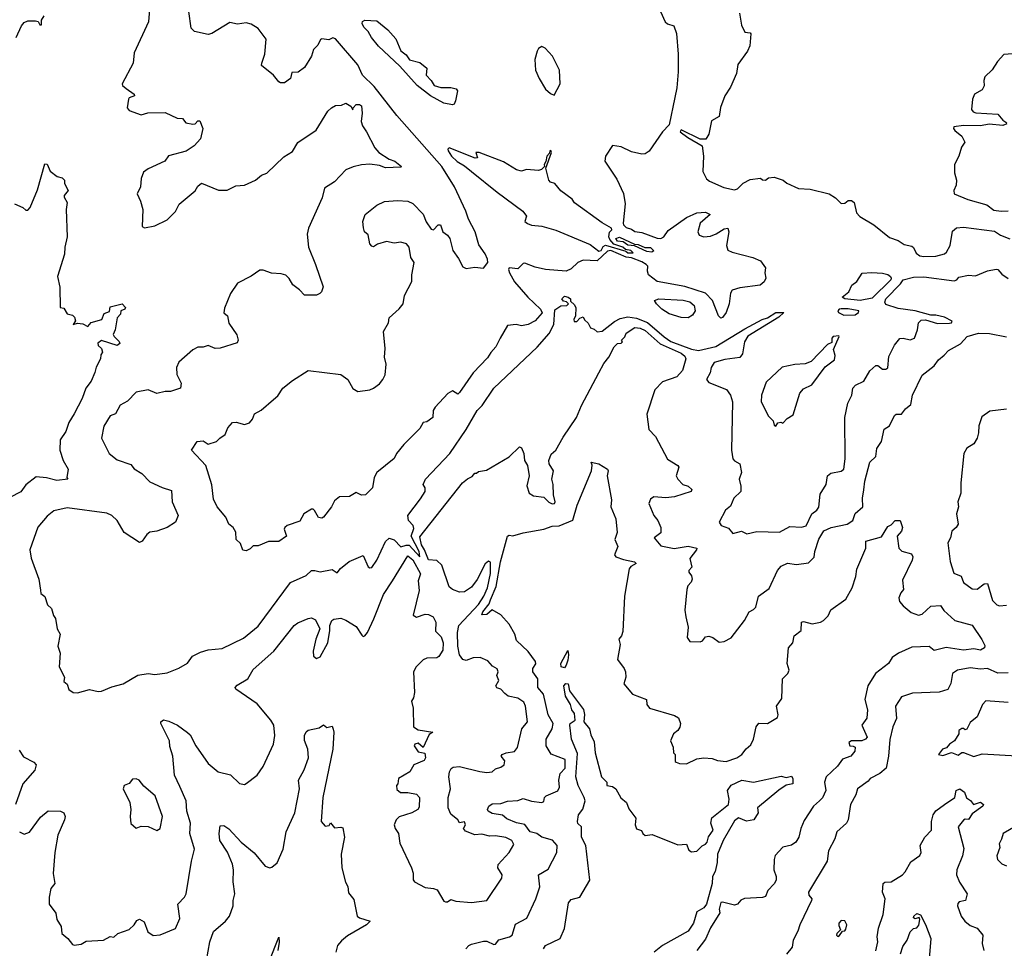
# Model space of a CAD drawing. Extents: x 1995161 to 2088924, y 769148 to 906007.
# Tile 91 of 256: x 2010899 to 2016623, y 820898 to 826298. Entities that reach past the tile are written whole.
import ezdxf

# ---------------------------------------------------------------- set-up
doc = ezdxf.new("R2010")
doc.units = 0

msp = doc.modelspace()

# ---------------------------------------------------------------- linework, layer by layer
at = {"layer": '0CON20XD'}
for points in [[(2011656.5, 826405), (2011646.9, 826285), (2011563.8, 826105), (2011559.2, 826045), (2011494.4, 825925), (2011495.8, 825915), (2011517.3, 825897.3), (2011563.3, 825865), (2011566.7, 825855), (2011535, 825842.5), (2011531.2, 825835), (2011523.3, 825785), (2011535, 825768.8), (2011605, 825744.3), (2011644.3, 825755.7), (2011745, 825757.3), (2011815, 825726), (2011845, 825722.5), (2011865, 825698), (2011905, 825690.5), (2011918.3, 825691.7), (2011935, 825710), (2011945, 825710), (2011963.8, 825665), (2011948.8, 825605), (2011913.3, 825565), (2011866.9, 825533.1), (2011764.4, 825505.6), (2011743.3, 825475), (2011645, 825431.4), (2011618.3, 825411.7), (2011604.2, 825375), (2011600.8, 825325), (2011581.9, 825285), (2011601.7, 825241.7), (2011613.8, 825195), (2011610, 825095), (2011625, 825087.5), (2011685, 825100), (2011755, 825134.2), (2011805, 825182.5), (2011826.2, 825225), (2011917.9, 825302.1), (2011935, 825328.8), (2011955, 825346.2), (2012055, 825305.8), (2012105, 825305.8), (2012155, 825331.9), (2012205, 825335.7), (2012270, 825365), (2012305, 825394.4), (2012334.7, 825405.3), (2012435, 825500), (2012485, 825531.2), (2012515, 825583.3), (2012622.9, 825655), (2012690, 825765), (2012711.2, 825785), (2012735, 825798.6), (2012768.6, 825801.4), (2012795, 825813.3), (2012823.3, 825795), (2012835, 825773.3), (2012836.7, 825785), (2012855, 825804.2), (2012875, 825804.4), (2012886, 825796), (2012890, 825755), (2012884.3, 825705.7), (2012890.7, 825680.7), (2012915.7, 825645), (2012962.9, 825552.9), (2012985.6, 825525.6), (2013047.3, 825487.3), (2013078.8, 825475), (2013117.5, 825445), (2013115, 825440), (2013025, 825435.8), (2012990.3, 825450.3), (2012935, 825458.1), (2012885, 825454.4), (2012838, 825442), (2012795, 825424.4), (2012728, 825355), (2012671.3, 825318.7), (2012657.2, 825262.8), (2012578.5, 825085), (2012569.1, 825050.9), (2012576.7, 824975), (2012618.6, 824875), (2012662.5, 824745), (2012653.3, 824715), (2012643.3, 824705), (2012625, 824696), (2012555, 824696), (2012525, 824727.5), (2012485.8, 824755.8), (2012465, 824792), (2012445, 824812), (2012419.5, 824819.5), (2012363.2, 824823.2), (2012315, 824841.4), (2012295, 824841.4), (2012243.7, 824806.3), (2012165.3, 824764.7), (2012124.1, 824705.9), (2012089.2, 824620.8), (2012085, 824592.5), (2012105.8, 824575.8), (2012113.8, 824533.8), (2012160.8, 824465), (2012168, 824435), (2012162, 824418), (2012065, 824387.1), (2012035, 824386.2), (2011995, 824403.3), (2011965.7, 824394.3), (2011935, 824394.2), (2011905, 824378), (2011823.8, 824306.2), (2011810, 824275), (2011811.5, 824235), (2011836.9, 824185), (2011833.8, 824155), (2011775, 824135.7), (2011745, 824135.6), (2011695.7, 824124.3), (2011645, 824145.7), (2011575, 824132.5), (2011525, 824079.2), (2011483.2, 824056.8), (2011455, 824006.2), (2011424.4, 823995), (2011386.9, 823935), (2011374.5, 823864.5), (2011418.1, 823775), (2011465, 823738.9), (2011545, 823712), (2011565, 823685.7), (2011609.3, 823659.3), (2011655, 823610), (2011727.1, 823577.1), (2011780.9, 823560.9), (2011784.4, 823494.4), (2011819.2, 823415), (2011803.8, 823375), (2011755, 823345.6), (2011695, 823324.4), (2011655, 823318.6), (2011638, 823305), (2011611.2, 823265), (2011595, 823258), (2011506, 823315), (2011465.8, 823385), (2011434, 823414), (2011405, 823428.5), (2011175, 823459.5), (2011097.6, 823442.4), (2011058.3, 823411.7), (2011004, 823346), (2010958.1, 823215), (2010965, 823167.5), (2011010, 823045), (2011018.8, 822981.2), (2011021.4, 822961.4), (2011045, 822943.3), (2011061.2, 822895), (2011084.2, 822874.2), (2011095, 822832.5), (2011106, 822815), (2011117.1, 822755), (2011134.3, 822725), (2011120, 822655), (2011134.3, 822615), (2011127.5, 822535), (2011158.8, 822475), (2011155, 822450), (2011174.1, 822434.1), (2011185, 822402.5), (2011210, 822385), (2011235, 822384.4), (2011305, 822403.8), (2011355, 822392), (2011373.9, 822393.9), (2011435, 822419.2), (2011500, 822435), (2011585, 822485.6), (2011644.6, 822495.4), (2011685, 822490.6), (2011755, 822500.6), (2011823.6, 822526.4), (2011875, 822556), (2011903.6, 822596.4), (2011949.3, 822620.7), (2011995, 822634.4), (2012075, 822641.1), (2012198.9, 822701.1), (2012285, 822772), (2012472.9, 823025), (2012563.8, 823065), (2012595, 823094.3), (2012615, 823095.7), (2012645, 823087.1), (2012715, 823100.6), (2012745, 823080.8), (2012763.6, 823106.4), (2012813.4, 823146.6), (2012895, 823182.5), (2012925, 823116.2), (2012935, 823110), (2012945, 823112), (2012975, 823154.4), (2013025, 823264.3), (2013046.2, 823283.8), (2013075, 823274), (2013115, 823232.1), (2013145, 823243.1), (2013162.3, 823242.3), (2013225, 823174.2), (2013221.9, 823205), (2013174.4, 823294.4), (2013189.8, 823339.8), (2013186.6, 823356.6), (2013159.6, 823385), (2013155.7, 823414.3), (2013229.1, 823510.9), (2013255.4, 823555), (2013255.8, 823575), (2013243.5, 823595), (2013258.4, 823625), (2013400.2, 823775), (2013494.8, 823915), (2013557.4, 824025), (2013586.4, 824053.6), (2013655.5, 824155), (2013907.1, 824392.9), (2013977, 824473), (2014003.1, 824525), (2014009.5, 824610.5), (2014045, 824633.8), (2014080, 824635), (2014090, 824645), (2014077.5, 824657.5), (2014060.7, 824660.7), (2014050, 824675), (2014065, 824690), (2014087.5, 824685), (2014100, 824675), (2014101.7, 824661.7), (2014125, 824640), (2014131.7, 824621.7), (2014130, 824575), (2014119.4, 824555), (2014123, 824543), (2014138, 824542), (2014155, 824561.2), (2014175, 824570), (2014181.7, 824551.7), (2014203, 824533), (2014216.7, 824506.7), (2014238.3, 824498.3), (2014255, 824482.5), (2014285, 824487.1), (2014356.9, 824543.1), (2014389.7, 824560.3), (2014435, 824569.3), (2014485, 824563.1), (2014547.9, 824537.9), (2014645, 824452.8), (2014685, 824425.9), (2014805, 824381), (2014845, 824373.8), (2014945, 824397), (2015115, 824500), (2015215, 824553.8), (2015246.3, 824563.7), (2015295, 824594.2), (2015341.2, 824595), (2015312.7, 824567.2), (2015131.9, 824458.1), (2015112.4, 824425), (2015100.3, 824355), (2015085, 824333.5), (2014997.3, 824322.7), (2014935.8, 824304.2), (2014918, 824275), (2014911.9, 824245), (2014891.2, 824205), (2014905, 824188.2), (2015006.9, 824146.9), (2015030.2, 824115), (2015041.8, 824075), (2015037.2, 823795), (2015045.5, 823745), (2015055, 823732.2), (2015085.5, 823715.5), (2015095.8, 823665), (2015081.9, 823625), (2015091.2, 823585), (2015090.9, 823555), (2015050.8, 823515), (2015030.4, 823469.6), (2015002, 823445), (2014964.4, 823375), (2014977.2, 823357.2), (2015020.3, 823340.3), (2015045, 823310), (2015095, 823323.3), (2015125, 823307.5), (2015185, 823322), (2015315, 823317.5), (2015375, 823350.6), (2015442.9, 823347.1), (2015470.8, 823355), (2015504, 823425), (2015533.8, 823445), (2015545, 823463.8), (2015551.8, 823538.2), (2015588.1, 823595), (2015595.6, 823645), (2015615, 823661.8), (2015675, 823672.8), (2015689.3, 823685), (2015696.7, 823745), (2015695.2, 823985), (2015712.8, 824067.2), (2015736.5, 824115), (2015742.2, 824155), (2015758.2, 824171.8), (2015805.6, 824195), (2015840.8, 824255), (2015875, 824286), (2015887, 824287), (2015915, 824265.7), (2015935, 824265.7), (2015945, 824274.3), (2015951.4, 824338.6), (2015984, 824406)], [(2010878.6, 826195), (2010908.7, 826261.3), (2010925, 826281.2), (2010945, 826290.8), (2010990.7, 826290.7), (2011006.4, 826286.4), (2011015, 826267.5), (2011025, 826267.5), (2011025.7, 826295), (2011040, 826320)], [(2014623.8, 826346.2), (2014651.2, 826285), (2014664.3, 826274.3), (2014701.7, 826261.7), (2014717.5, 826217.5), (2014727.1, 826097.1), (2014726.2, 825995), (2014718.7, 825901.3), (2014706.9, 825845), (2014673.8, 825686.2), (2014634.9, 825645), (2014557.2, 825532.8), (2014535, 825517.5), (2014515, 825515.3), (2014455, 825529.4), (2014395, 825558.3), (2014344.6, 825565.4), (2014304.2, 825505), (2014300.6, 825475), (2014370.5, 825370.5), (2014408, 825288), (2014417.8, 825227.8), (2014407.3, 825115), (2014408.9, 825105), (2014425, 825088.9), (2014455, 825080), (2014475, 825066.7), (2014515, 825060.9), (2014605, 825026.5), (2014625, 825025.8), (2014644.3, 825035), (2014668.4, 825071.6), (2014775, 825147.6), (2014835, 825173.8), (2014885, 825177.7), (2014913.3, 825165), (2014854.4, 825115), (2014840.6, 825065), (2014848, 825045), (2014875, 825035.5), (2014915, 825038.7), (2014948.1, 825051.9), (2014995, 825082), (2015015, 825086.2), (2015020.5, 825065), (2015008.2, 824985), (2015015, 824957.5), (2015040.8, 824945), (2015161.2, 824915), (2015206.2, 824895), (2015233.8, 824855), (2015230, 824825), (2015236.2, 824795), (2015227.3, 824772.7), (2015203.3, 824755), (2015085, 824738.6), (2015041.5, 824725), (2015031.9, 824708.1), (2015023.2, 824645), (2015005.8, 824595), (2014985, 824566.9), (2014975, 824562.9), (2014960.8, 824575), (2014925.5, 824665.5), (2014885, 824708.1), (2014765, 824745.9), (2014603.8, 824776.2), (2014554.6, 824814.6), (2014548.3, 824835), (2014551.1, 824865), (2014540.3, 824875), (2014515, 824890), (2014455, 824912.8), (2014425, 824917.7), (2014335, 824955.1), (2014315, 824952.3), (2014255, 824895.9), (2014175, 824900.3), (2014143.3, 824886.7), (2014105, 824849.5), (2014075, 824835.6), (2013955, 824844.5), (2013895, 824858.4), (2013835, 824881.8), (2013825, 824880.8), (2013795, 824848.1), (2013744.5, 824855.5), (2013740.6, 824845), (2013745.4, 824825), (2013775, 824774.1), (2013853.6, 824683.6), (2013926.5, 824615), (2013935.9, 824594.1), (2013895, 824547.1), (2013855, 824524.6), (2013815, 824518.5), (2013785, 824524.5), (2013735, 824520), (2013692.5, 824445), (2013666.7, 824395), (2013637, 824363), (2013618.3, 824331.7), (2013535.8, 824245), (2013455, 824130), (2013445, 824120), (2013415, 824140), (2013387.5, 824125), (2013313.3, 824045), (2013302.5, 824025), (2013300, 823985), (2013265, 823960), (2013244.1, 823955.9), (2013225, 823920), (2013132.1, 823827.9), (2013089.2, 823775), (2013075, 823746), (2012974.2, 823665), (2012958.6, 823635), (2012950, 823575), (2012908.8, 823535), (2012885, 823532.9), (2012855, 823547.5), (2012815, 823525.9), (2012757.2, 823522.8), (2012729.5, 823500.5), (2012711.4, 823465), (2012665, 823404.3), (2012655, 823399.2), (2012635, 823403.3), (2012613, 823443), (2012605, 823451.2), (2012595, 823450.8), (2012551.2, 823425), (2012528, 823382), (2012454.4, 823355.6), (2012440, 823345), (2012436.2, 823335), (2012450, 823295), (2012405, 823264.3), (2012345.7, 823264.3), (2012285, 823237.5), (2012255, 823237.5), (2012238.8, 823221.2), (2012215, 823210), (2012195, 823212.5), (2012182.5, 823252.5), (2012156.7, 823275), (2012155, 823317.5), (2012138.8, 823345), (2012115, 823363.8), (2012097.1, 823405), (2012047.1, 823465), (2012025, 823510), (2012015, 823592.5), (2011980, 823705), (2011897.5, 823795), (2011930, 823845), (2011965, 823848), (2011995, 823830), (2012043.3, 823845), (2012061.2, 823865), (2012093.7, 823886.3), (2012108.1, 823925), (2012135, 823954.5), (2012156.9, 823956.9), (2012205, 823944), (2012235, 823954), (2012252, 823975), (2012264.3, 824005.7), (2012302.4, 824027.6), (2012375, 824090), (2012399.3, 824110.7), (2012428.8, 824155), (2012485, 824200), (2012575, 824257.5), (2012765, 824234.3), (2012805.6, 824205), (2012835, 824153.8), (2012865, 824136), (2012935, 824145.8), (2012955, 824154.3), (2012989.5, 824180.5), (2013010, 824205), (2013023, 824233), (2013028.6, 824295), (2013019.2, 824335), (2013024, 824385), (2013014.4, 824485), (2013043.3, 824535), (2013046.7, 824565), (2013105, 824615.8), (2013127.5, 824645), (2013135.6, 824694.4), (2013178.6, 824775), (2013178, 824815), (2013192.5, 824885), (2013173.3, 824915), (2013163.3, 824975), (2013147.5, 824995), (2013115, 825004), (2013075, 824999.2), (2013031.2, 825008.8), (2012978.3, 824991.7), (2012955, 824977.5), (2012945, 824980), (2012934.2, 824994.2), (2012925, 825047.5), (2012902.5, 825065), (2012897, 825087), (2012893.8, 825125), (2012907.5, 825165), (2012975, 825219.2), (2013020.2, 825239.8), (2013095, 825246.9), (2013155, 825243.1), (2013185, 825229.2), (2013245, 825167.5), (2013262.4, 825122.4), (2013289.8, 825079.8), (2013305, 825076.4), (2013332.2, 825105), (2013345, 825104.4), (2013357.8, 825065), (2013385.6, 825045), (2013398.9, 825025), (2013417.5, 824955), (2013450, 824910), (2013475, 824861.2), (2013495, 824850), (2013545, 824858.8), (2013595, 824852.5), (2013620, 824885), (2013617.8, 824905), (2013605, 824935.6), (2013567.9, 824987.9), (2013545.7, 825064.3), (2013507.3, 825137.3), (2013493.2, 825185), (2013425.9, 825325.9), (2013352.8, 825445), (2013090.9, 825740.9), (2012958.6, 825908.6), (2012892.2, 825975), (2012864.4, 826034.4), (2012735, 826186.5), (2012718.3, 826191.7), (2012695, 826180.8), (2012655, 826186.9), (2012647, 826183), (2012630.9, 826149.1), (2012606.7, 826125), (2012594.2, 826085), (2012555, 826018.8), (2012517.7, 825992.3), (2012480, 825990), (2012472.9, 825955), (2012438.8, 825931.2), (2012415, 825930), (2012405, 825936), (2012374.4, 825974.4), (2012305, 826031.2), (2012305.7, 826044.3), (2012323, 826097), (2012332, 826185), (2012285.7, 826245.7), (2012245, 826272), (2012215, 826278.8), (2012165, 826272.5), (2012119.4, 826280.6), (2012015, 826217.5), (2011995, 826211.2), (2011915, 826230), (2011895, 826247.5), (2011881.4, 826345)], [(2013415, 825802.5), (2013365, 825813.2), (2013325, 825833.2), (2013286.5, 825855), (2013210.2, 825915), (2013108.3, 826028.3), (2012984.4, 826144.4), (2012943.4, 826193.4), (2012925, 826229.4), (2012900, 826255), (2012890, 826275), (2012892, 826288), (2012905.7, 826294.3), (2012975, 826291.8), (2013039.7, 826239.7), (2013085.7, 826185.7), (2013115, 826116.7), (2013145, 826093.3), (2013164.1, 826064.1), (2013225, 826048.1), (2013265, 826016.2), (2013261.4, 825975), (2013290, 825945), (2013307.5, 825915), (2013346.2, 825903.8), (2013405, 825903.8), (2013436.2, 825895), (2013443.8, 825885), (2013432.9, 825825), (2013424.3, 825805.7), (2013415, 825802.5)], [(2015084, 826335), (2015094.1, 826265), (2015115, 826225.6), (2015145, 826220.8), (2015149.4, 826215), (2015144.2, 826145), (2015129.3, 826115), (2015072.9, 826037.1), (2015065.6, 825984.4), (2015030.3, 825905), (2014997.6, 825855), (2014973.8, 825786.2), (2014965.6, 825735), (2014920.9, 825709.1), (2014905, 825631.9), (2014886.9, 825603.1), (2014853.7, 825603.7), (2014745, 825656.5), (2014737.5, 825645), (2014782.4, 825612.4), (2014866, 825565), (2014873.3, 825505), (2014869.5, 825415), (2014892.4, 825372.4), (2014908.3, 825358.3), (2014992.7, 825322.7), (2015055, 825308.5), (2015072.5, 825315), (2015105, 825347.5), (2015145, 825368.8), (2015205, 825376.2), (2015216.4, 825366.4), (2015235, 825364.2), (2015252.5, 825377.5), (2015285, 825381.1), (2015338, 825365), (2015358, 825348), (2015426, 825316), (2015495, 825313.1), (2015605, 825285.5), (2015641.7, 825261.7), (2015675, 825229.2), (2015695, 825230.8), (2015715, 825247.1), (2015735, 825246), (2015749.2, 825235), (2015764.4, 825174.4), (2015782.5, 825152.5), (2015863.8, 825105), (2015955, 825031.2), (2016005, 825014), (2016040.5, 824990.5), (2016085, 824981.2), (2016095, 824973.3), (2016110.9, 824940.9), (2016130.8, 824925), (2016155, 824920.7), (2016225, 824922.9), (2016275, 824935.9), (2016286.6, 824945), (2016307.2, 824985), (2016321.8, 825068.2), (2016345, 825088), (2016385, 825090.4), (2016565, 825067.7), (2016601.1, 825045), (2016655, 825022.7)], [(2014005, 825858.8), (2014040, 825925), (2014036, 826005), (2013995.8, 826085.8), (2013953, 826133), (2013935, 826142.5), (2013915, 826130), (2013906.2, 826115), (2013894.3, 826065.7), (2013898.1, 826005), (2013918.2, 825955), (2013955, 825894.6), (2013985, 825867.8), (2014005, 825858.8)], [(2016723, 826103), (2016620, 826095), (2016582.5, 826055), (2016553, 826007), (2016510, 825965), (2016503.8, 825945), (2016506.4, 825913.6), (2016495, 825890), (2016450, 825865), (2016438, 825835), (2016431.2, 825775), (2016441.2, 825761.2), (2016457, 825757), (2016585, 825748.8), (2016613.6, 825713.6), (2016638.3, 825698.3)], [(2016638.3, 825691.7), (2016615, 825683.3), (2016535, 825690), (2016485, 825680), (2016385, 825682.5), (2016330, 825675), (2016327.5, 825665), (2016335, 825652.5), (2016375, 825620), (2016392.5, 825585), (2016373, 825557), (2016357.5, 825505), (2016333.6, 825456.4), (2016333.6, 825406.4), (2016344, 825365), (2016342.5, 825335), (2016329.2, 825305), (2016331.2, 825285), (2016411.7, 825251.7), (2016521.5, 825221.5), (2016561.1, 825191.1), (2016605, 825184.4), (2016645, 825186.2)], [(2014435, 824941.2), (2014465, 824942.7), (2014452.2, 824955), (2014421.1, 824961.1), (2014405, 824975.1), (2014352, 824992), (2014328.9, 825018.9), (2014323.2, 825035), (2014328.4, 825061.6), (2014341.2, 825075), (2014340, 825085), (2014285.7, 825115.7), (2014125, 825233.3), (2014110, 825255), (2014045, 825303.3), (2014010, 825345), (2013985, 825353.3), (2013974.2, 825364.2), (2013957.5, 825435), (2013990, 825525), (2013987, 825537), (2013980, 825535), (2013978.3, 825521.7), (2013962.5, 825505), (2013957.5, 825472.5), (2013947.5, 825455), (2013950, 825445), (2013933, 825427), (2013915, 825420), (2013845, 825426.7), (2013815, 825417.5), (2013787.5, 825425), (2013711.7, 825471.7), (2013570, 825525), (2013550, 825525), (2013560, 825495), (2013547, 825493), (2013395, 825552.5), (2013387.5, 825545), (2013388.8, 825535), (2013408, 825505), (2013442.5, 825472.5), (2013485, 825447.8), (2013524.4, 825414.4), (2013674.3, 825294.3), (2013824.6, 825185), (2013844.5, 825155), (2013836.2, 825125), (2013851.7, 825111.7), (2013873.3, 825103.3), (2013935, 825097.8), (2014015, 825074.7), (2014215, 824990.8), (2014265, 824950.9), (2014278.4, 824955), (2014291.4, 824978.6), (2014305, 824986.7), (2014422.5, 824952.5), (2014435, 824941.2)], [(2010867.6, 825227.6), (2010916.7, 825205), (2010935, 825190), (2010945, 825190), (2010960, 825205), (2011002.2, 825307.8), (2011045, 825460), (2011058.3, 825458.3), (2011075, 825416.7), (2011116.2, 825386.2), (2011145, 825377.5), (2011160, 825365), (2011160, 825345), (2011180, 825305), (2011157.5, 825275), (2011156.7, 825265), (2011173.9, 825233.9), (2011169.2, 825195), (2011174.2, 825035), (2011160.8, 824975), (2011159.2, 824935), (2011119.2, 824805), (2011132.3, 824742.3), (2011133.3, 824623.3), (2011155, 824620), (2011175, 824587.5), (2011205, 824580), (2011217.3, 824567.3), (2011223, 824547), (2011210, 824525), (2011235, 824532.5), (2011265, 824530), (2011295, 824513.8), (2011315, 824536), (2011375.4, 824554.6), (2011390.2, 824589.8), (2011420, 824600), (2011425, 824627.5), (2011495, 824645.8), (2011513.3, 824625), (2011510, 824615), (2011487.5, 824605), (2011483.8, 824585), (2011466.1, 824563.9), (2011454.4, 824495), (2011442.4, 824467.6), (2011446.9, 824455), (2011477, 824427), (2011480, 824415), (2011465, 824402.9), (2011375, 824432.5), (2011352.7, 824417.3), (2011353.9, 824403.9), (2011373.3, 824385), (2011380, 824365), (2011370.7, 824349.3), (2011368.1, 824325), (2011342.5, 824277.5), (2011335.7, 824245.7), (2011313.2, 824195), (2011284, 824155), (2011261.6, 824095), (2011216.2, 824005), (2011184.5, 823955), (2011166.4, 823903.6), (2011134.6, 823855), (2011131.4, 823795), (2011151.2, 823735), (2011180, 823685), (2011172.5, 823635), (2011177.5, 823625), (2011115, 823618.6), (2011055, 823633.1), (2010995, 823638.6), (2010935, 823593.8), (2010905, 823552), (2010840.7, 823519.3)], [(2014573.5, 824946.5), (2014545, 824949.7), (2014472, 824982), (2014435, 824986.8), (2014406.1, 825006.1), (2014375, 825009.7), (2014364.8, 825025), (2014385, 825033.1), (2014472.1, 824992.1), (2014495, 824991.4), (2014533, 824973), (2014565, 824972.4), (2014585, 824953.9), (2014573.5, 824946.5)], [(2015785, 824664.1), (2015695, 824673.6), (2015680, 824685), (2015718.8, 824715), (2015735.9, 824754.1), (2015766.2, 824775), (2015795.8, 824824.2), (2015851.9, 824828.1), (2015915, 824823), (2015945, 824817), (2015960.5, 824805), (2015965.8, 824795), (2015962.4, 824785), (2015855, 824678), (2015785, 824664.1)], [(2015984, 824406), (2016015.9, 824444.1), (2016035, 824446.2), (2016075, 824436.9), (2016100, 824445), (2016119.1, 824495), (2016123.1, 824535), (2016138.7, 824551.3), (2016165, 824553), (2016235, 824532), (2016305, 824532.2), (2016316, 824535), (2016319.2, 824545), (2016275, 824568.7), (2016225, 824579.5), (2016195, 824578.9), (2016105, 824604.4), (2016005, 824618.2), (2015935, 824642), (2015928.5, 824655), (2015934.6, 824675), (2016018.8, 824761.2), (2016035, 824784.9), (2016095, 824800.9), (2016155, 824801.6), (2016331.3, 824778.7), (2016346.9, 824785), (2016358.9, 824801.1), (2016415, 824812.1), (2016455, 824808.5), (2016525, 824838.2), (2016575, 824846.2), (2016585, 824845.4), (2016608.4, 824818.4), (2016645, 824792.7)], [(2014785, 824563.4), (2014745, 824565.3), (2014675, 824588.2), (2014631.5, 824615), (2014600, 824645), (2014588.8, 824665), (2014615, 824674.2), (2014755, 824667.4), (2014795, 824657.8), (2014820.6, 824635), (2014825.3, 824605), (2014810.3, 824579.7), (2014785, 824563.4)], [(2015690.2, 824580.2), (2015755, 824580.8), (2015776, 824595), (2015776.2, 824605), (2015767.4, 824607.4), (2015715, 824616.7), (2015673.4, 824616.6), (2015662, 824615), (2015655.8, 824605), (2015658, 824595), (2015690.2, 824580.2)], [(2014059.1, 823870.9), (2014135.4, 823985), (2014165, 824054.3), (2014265, 824244.3), (2014295, 824298.1), (2014324.3, 824335.7), (2014355, 824396), (2014375, 824414), (2014395, 824417.5), (2014402.5, 824425), (2014397.5, 824435), (2014416.9, 824453.1), (2014424.5, 824475.5), (2014475, 824508.4), (2014505, 824504.8), (2014535, 824490.5), (2014622.8, 824412.8), (2014745, 824358.5), (2014765, 824341.5), (2014771.8, 824325), (2014752.4, 824257.6), (2014718.2, 824221.8), (2014635, 824191.2), (2014591.7, 824145), (2014544.6, 824004.6), (2014556.7, 823915), (2014594.1, 823874.1), (2014665, 823742), (2014724, 823705), (2014730, 823695), (2014714.2, 823645.8), (2014724.2, 823625), (2014754.6, 823594.6), (2014785.4, 823585.4), (2014806.2, 823565), (2014802.5, 823555), (2014705, 823523.2), (2014655, 823517.8), (2014585, 823524), (2014565, 823508.8), (2014555.7, 823485), (2014584.4, 823414.4), (2014609.4, 823385), (2014626.7, 823345), (2014625.3, 823314.7), (2014587.1, 823285), (2014625, 823238.8), (2014702.6, 823222.6), (2014785, 823236.9), (2014834.4, 823225), (2014833.5, 823215), (2014795.5, 823165), (2014806.9, 823115), (2014789.4, 823095), (2014787.8, 823085), (2014803.5, 823063.5), (2014807.2, 823045), (2014802.9, 823027.1), (2014783.6, 823005), (2014776.4, 822983.6), (2014765.4, 822865), (2014771.8, 822825), (2014784.5, 822764.5), (2014778.2, 822705), (2014795, 822682.3), (2014855, 822679.4), (2014868, 822685), (2014885, 822708.8), (2014905, 822713.8), (2014927.5, 822705), (2014965, 822677.5), (2014995, 822682.5), (2015035.8, 822704.2), (2015112, 822805), (2015140, 822855), (2015165, 822867.5), (2015178.1, 822881.9), (2015193.3, 822945), (2015255, 822989.4), (2015304.4, 823095), (2015325, 823120), (2015363.3, 823136.7), (2015415, 823129.4), (2015485, 823139.2), (2015518, 823172), (2015521.3, 823205), (2015545, 823276.9), (2015573, 823325), (2015615.5, 823345), (2015708.5, 823365), (2015742.5, 823385), (2015755, 823425.8), (2015800, 823465), (2015798.7, 823515), (2015806.1, 823563.9), (2015812.2, 823615), (2015840.8, 823725), (2015875, 823757.5), (2015881.1, 823805), (2015909.4, 823845), (2015925, 823916.2), (2015955, 823935.7), (2015985, 823996.7), (2015995, 824003.3), (2016025, 824003.8), (2016049.2, 824035), (2016080, 824060), (2016089.4, 824115), (2016145, 824230), (2016215.9, 824284.1), (2016240.5, 824319.5), (2016273.9, 824346.1), (2016297.5, 824375), (2016367.5, 824412.5), (2016407.5, 824455), (2016473.3, 824475), (2016537.2, 824472.8), (2016635, 824453.2)], [(2015295, 823933.3), (2015307, 823953), (2015323, 823957), (2015335, 823951.2), (2015360.5, 823979.5), (2015395, 824000.8), (2015434.3, 824125.7), (2015455, 824150.5), (2015504.4, 824175), (2015581.7, 824278.3), (2015635, 824320), (2015640, 824345), (2015630.7, 824379.3), (2015662.5, 824455), (2015660, 824460), (2015628.8, 824455), (2015620.8, 824445), (2015619.3, 824420.7), (2015595, 824408.8), (2015499.8, 824310.2), (2015465, 824295.8), (2015405, 824293.5), (2015332.2, 824277.8), (2015239.2, 824190.8), (2015212, 824115), (2015208.8, 824075), (2015252.6, 823992.6), (2015278.8, 823965), (2015285, 823940), (2015295, 823933.3)], [(2016635, 824033.8), (2016538.3, 824021.7), (2016491.9, 823988.1), (2016474.5, 823935.5), (2016473.7, 823895), (2016465.7, 823864.3), (2016445, 823831.5), (2016405, 823805.4), (2016387.3, 823775), (2016370.5, 823605), (2016370, 823545), (2016353.5, 823495), (2016357.1, 823465), (2016345.5, 823425), (2016353.8, 823365), (2016342.7, 823345), (2016316.8, 823323.2), (2016309.2, 823285), (2016294.8, 823255), (2016307.8, 823147.8), (2016330.1, 823080.1), (2016371.3, 823061.3), (2016385.5, 823025), (2016435, 822987.7), (2016465, 822987.1), (2016505, 823017.1), (2016525, 823018.6), (2016555, 822919.5), (2016578.9, 822895), (2016595, 822890), (2016635, 822893.9)], [(2010897.5, 821575), (2010925, 821562.5), (2010955, 821573.3), (2011019.9, 821660.1), (2011065, 821696.9), (2011135.6, 821695.6), (2011156, 821685), (2011162, 821665), (2011158.1, 821645), (2011120.9, 821555), (2011102.7, 821455), (2011093.1, 821333.1), (2011102.9, 821275), (2011080, 821245), (2011070, 821195), (2011070, 821155), (2011108.3, 821101.7), (2011114.4, 821065), (2011140, 821025), (2011144.5, 820985), (2011178, 820955), (2011205, 820920), (2011215, 820916.7), (2011255, 820922), (2011285, 820940), (2011385, 820946.2), (2011425, 820966.7), (2011445, 820963.3), (2011470, 820985), (2011535, 821006.9), (2011564, 821035), (2011579.5, 821060.5), (2011595, 821068.1), (2011621.8, 821051.8), (2011643, 820993), (2011675, 820972.9), (2011715, 820975.7), (2011805, 821013.8), (2011829.7, 821070.3), (2011818, 821155), (2011856.2, 821195), (2011865.7, 821214.3), (2011897.3, 821405), (2011914.5, 821475), (2011886.9, 821565), (2011891.5, 821625), (2011870.4, 821695), (2011865.8, 821755), (2011828.8, 821838.8), (2011799.3, 821905), (2011788.2, 822015), (2011772.3, 822072.3), (2011770, 822105), (2011719.2, 822205), (2011718.8, 822215), (2011735, 822225.8), (2011765, 822219.2), (2011816.2, 822195), (2011873.7, 822153.7), (2011888.9, 822138.9), (2011922.7, 822075), (2011995, 821972), (2012053.3, 821925), (2012125, 821906), (2012176.4, 821856.4), (2012205, 821850), (2012215, 821856.7), (2012280, 821905), (2012314, 821955), (2012374.2, 822085), (2012381.9, 822135), (2012375.5, 822195), (2012358.9, 822225), (2012279.3, 822319.3), (2012156, 822405), (2012151.2, 822415), (2012162.2, 822427.8), (2012224.5, 822465.5), (2012255, 822518.8), (2012375.8, 822625), (2012495, 822775.8), (2012515, 822790.8), (2012575, 822816.2), (2012595, 822820), (2012617.7, 822807.7), (2012644, 822755), (2012619.4, 822695), (2012604.5, 822625), (2012607, 822597), (2012623.6, 822583.6), (2012645, 822593.8), (2012690.8, 822675), (2012702.5, 822745), (2012701.2, 822775), (2012713.8, 822805), (2012725, 822812), (2012765, 822817.1), (2012795.6, 822805.6), (2012855, 822769.2), (2012887.9, 822717.9), (2012895, 822712), (2012905, 822714), (2012920.5, 822735), (2012956.8, 822813.2), (2013014.5, 822955), (2013066.2, 823035), (2013155, 823180), (2013185, 823157.8), (2013228.9, 823075), (2013216.1, 823035), (2013221.1, 822978.9), (2013186, 822835), (2013205, 822824), (2013255, 822840), (2013275, 822839.2), (2013302.5, 822825), (2013318.2, 822795), (2013315, 822742.5), (2013348.5, 822708.5), (2013361.1, 822675), (2013357.8, 822632.2), (2013335.7, 822594.3), (2013323.2, 822586.8), (2013265, 822584.4), (2013245, 822575.5), (2013203.1, 822535), (2013188.6, 822505), (2013193.8, 822385), (2013188.8, 822355), (2013176.7, 822335), (2013186.7, 822295), (2013188, 822185), (2013215, 822167.5), (2013300, 822155), (2013278.8, 822141.2), (2013245, 822066.2), (2013215, 822090.6), (2013196.2, 822085), (2013192, 822075), (2013215, 822040.6), (2013253, 822033), (2013257.5, 822005), (2013249.2, 821990.8), (2013190, 821965), (2013165.9, 821924.1), (2013100, 821885), (2013097.5, 821855), (2013090, 821845), (2013091.7, 821821.7), (2013113, 821803), (2013155, 821803.3), (2013205, 821793.3), (2013222.5, 821775), (2013221.7, 821718.3), (2013212.5, 821705), (2013177.5, 821685), (2013105, 821662.9), (2013087.1, 821645), (2013075.6, 821615), (2013081.5, 821595), (2013101.8, 821565), (2013109.5, 821509.5), (2013176.2, 821366.2), (2013185.8, 821334.2), (2013185.4, 821295.4), (2013192.9, 821285), (2013255, 821252), (2013305, 821245.8), (2013325, 821237.5), (2013365, 821172.5), (2013375, 821167.5), (2013385, 821167.5), (2013405, 821182.5), (2013435, 821172), (2013525, 821163.8), (2013614.6, 821175.4), (2013702.4, 821305), (2013702.9, 821325), (2013678.6, 821365), (2013680.6, 821385), (2013745, 821455.4), (2013771.8, 821501.8), (2013760, 821525), (2013725, 821542.4), (2013665, 821552), (2013630.8, 821550.8), (2013585, 821561.5), (2013545, 821557.4), (2013489.6, 821579.6), (2013478, 821595), (2013490, 821615), (2013485, 821632.5), (2013455, 821627.5), (2013446.2, 821645), (2013405, 821677.8), (2013390.5, 821715), (2013389.4, 821775), (2013403.3, 821825), (2013392.8, 821895), (2013396.7, 821925), (2013406.4, 821943.6), (2013419.3, 821950.7), (2013454.7, 821954.7), (2013574.4, 821925.6), (2013615, 821920.4), (2013645, 821924.4), (2013665, 821942), (2013695, 821950.6), (2013715.6, 821965), (2013718.5, 821988.5), (2013697.5, 822015), (2013704.3, 822025), (2013726, 822035), (2013775, 822043.3), (2013793.1, 822065), (2013818.5, 822175), (2013850, 822215), (2013840.1, 822305), (2013828.7, 822328.7), (2013795, 822351.9), (2013738.9, 822365), (2013718.9, 822378.9), (2013695, 822404.2), (2013673.4, 822413.4), (2013667.3, 822425), (2013684.4, 822455), (2013673.1, 822485), (2013679.5, 822505), (2013673.8, 822523.8), (2013648, 822538), (2013619.8, 822569.8), (2013575, 822588.6), (2013535, 822587.8), (2013495, 822572.2), (2013475, 822577.1), (2013455, 822604), (2013445.7, 822655), (2013443.9, 822735), (2013451.6, 822775), (2013565, 822898), (2013597.6, 822945), (2013618.6, 822995), (2013635, 823077.5), (2013635, 823142.5), (2013625, 823150), (2013605, 823133.8), (2013557.3, 823042.7), (2013525, 822998.2), (2013485, 822971.5), (2013455, 822968.5), (2013415, 822983.6), (2013395, 822999.4), (2013353.1, 823125), (2013323, 823153), (2013275, 823156.2), (2013252, 823215), (2013235, 823243.9), (2013225, 823290), (2013473.3, 823605), (2013501.7, 823628.3), (2013529.3, 823640.7), (2013545, 823660), (2013555, 823660), (2013565, 823670), (2013611.7, 823678.3), (2013744.1, 823755.9), (2013805, 823813.3), (2013815, 823807.5), (2013829.2, 823775), (2013833.8, 823735), (2013851.4, 823705), (2013860.9, 823645), (2013847.5, 823587.5), (2013860.6, 823545), (2013885, 823529.2), (2013945, 823521.9), (2013975, 823492), (2013995, 823483.2), (2014007.9, 823485), (2014012.4, 823495), (2014001.8, 823535), (2014000.3, 823595), (2013992.9, 823625), (2014001.8, 823675), (2013976, 823715), (2013974.7, 823735), (2013988.2, 823771.8), (2014015.5, 823795), (2014059.1, 823870.9)], [(2013492.7, 820895), (2013509.5, 820915), (2013525, 820922.8), (2013595, 820940), (2013615, 820938.9), (2013655, 820919.6), (2013665, 820921.8), (2013683.5, 820946.5), (2013745.9, 820964.1), (2013761.3, 820975), (2013781.6, 821038.4), (2013846.2, 821073.8), (2013899.7, 821185), (2013922.2, 821255), (2013914.4, 821325), (2013971.1, 821358.9), (2014021.5, 821455), (2014024.2, 821495), (2013996.1, 821526.2), (2013934.9, 821544.9), (2013905, 821565.3), (2013865.6, 821575), (2013835, 821617.8), (2013786.7, 821626.7), (2013731.2, 821651.2), (2013705, 821672.1), (2013645, 821682.7), (2013622.5, 821695), (2013618, 821705), (2013625.8, 821724.2), (2013645, 821737.5), (2013695, 821740), (2013735, 821753.3), (2013795, 821757.1), (2013825, 821770), (2013874.5, 821754.5), (2013933.8, 821746.2), (2013945, 821752.5), (2013950, 821775), (2013960, 821785), (2014026.7, 821813.3), (2014036.1, 821835), (2014032.7, 821875), (2014040, 821915), (2014070, 821945), (2014070, 821995), (2013987.6, 822027.6), (2013959.5, 822075), (2013959.2, 822115), (2013993.6, 822175), (2014000.8, 822205), (2013970.4, 822255), (2013943.3, 822375), (2013910, 822415), (2013910.9, 822465), (2013881.5, 822505), (2013881.5, 822525), (2013898.6, 822551.4), (2013896.6, 822565), (2013855, 822624.4), (2013787.1, 822687.1), (2013776.2, 822725), (2013745, 822782.9), (2013695, 822837.3), (2013645, 822866), (2013615, 822839.1), (2013586.2, 822836.2), (2013591.3, 822855), (2013628.8, 822901.2), (2013635.7, 822924.2), (2013668, 823002), (2013693.1, 823145), (2013735, 823293.8), (2013745, 823300), (2013765.8, 823295.8), (2013825, 823313.1), (2013945, 823335.5), (2013995, 823352.2), (2014035, 823355.5), (2014115, 823388), (2014140, 823475), (2014223.5, 823675), (2014226.9, 823706.9), (2014220, 823725), (2014265, 823715.2), (2014315.6, 823685), (2014320, 823675), (2014313.3, 823645), (2014339.1, 823505), (2014335.4, 823465), (2014364.6, 823395), (2014372.5, 823315), (2014359.1, 823275), (2014375.4, 823235), (2014356.9, 823185), (2014365, 823174.5), (2014408.1, 823158.1), (2014473.8, 823145), (2014482, 823135), (2014452.1, 823117.9), (2014442.3, 823105), (2014415.3, 822945), (2014405, 822740), (2014398, 822715), (2014382.5, 822695), (2014390, 822665), (2014373.6, 822576.4), (2014412.9, 822525), (2014420, 822505), (2014423.1, 822475), (2014411.1, 822435), (2014461.2, 822375), (2014542.5, 822345), (2014545.5, 822315), (2014559.2, 822295), (2014705, 822252.5), (2014728.2, 822238.2), (2014739.4, 822205), (2014736.4, 822183.6), (2014725.6, 822164.4), (2014700, 822145), (2014682.5, 822105), (2014697, 822067), (2014700, 822035), (2014710, 822025), (2014710, 821985), (2014715, 821980), (2014735, 821972.5), (2014775, 821970), (2014835, 821998.8), (2014876.1, 822006.1), (2014925, 822002), (2014955, 821990.8), (2015005, 821984.4), (2015067.5, 822005), (2015097.1, 822025), (2015121.8, 822058.2), (2015148.7, 822081.3), (2015165.2, 822115), (2015179.8, 822185), (2015195, 822206.7), (2015246.7, 822205), (2015305, 822240.8), (2015308.5, 822255), (2015299.2, 822305), (2015328.8, 822351.2), (2015332.7, 822465), (2015365, 822496.4), (2015372.6, 822515), (2015360.3, 822555), (2015367.9, 822645), (2015392.7, 822675), (2015401.3, 822715), (2015441.2, 822745), (2015444.7, 822795), (2015455, 822797.5), (2015505, 822784.7), (2015555, 822794.9), (2015571, 822805), (2015597.9, 822832.1), (2015615, 822866.5), (2015701.9, 822928.1), (2015738.2, 822995), (2015759.9, 823060.1), (2015765, 823103.1), (2015817.7, 823225), (2015817.1, 823265), (2015909.5, 823290.5), (2015945, 823350), (2015965, 823360), (2015988.8, 823385), (2016016.7, 823385), (2016030.8, 823345), (2016025, 823323.3), (2016000.8, 823295), (2016010.5, 823225), (2016027.4, 823207.4), (2016082.7, 823192.7), (2016090.7, 823175), (2016087.3, 823155), (2016031.6, 823038.4), (2016036.7, 822985), (2016021.2, 822965), (2016010, 822935), (2016014.3, 822915), (2016035, 822889.2), (2016081.2, 822851.2), (2016124.3, 822834.3), (2016145, 822841.5), (2016195, 822887.8), (2016251.1, 822891.1), (2016271.3, 822861.3), (2016335, 822804.5), (2016435, 822776.2), (2016493.1, 822693.1), (2016508.8, 822658.8), (2016508.5, 822645), (2016485, 822631.5), (2016445, 822639.2), (2016385, 822631.2), (2016285, 822646.7), (2016215, 822629.3), (2016185, 822652.2), (2016085, 822648.4), (2016007.8, 822615), (2015971.2, 822588.8), (2015950, 822555), (2015874.4, 822495), (2015829.5, 822425), (2015811.9, 822345), (2015826.9, 822285), (2015824.5, 822235.5), (2015793.8, 822195), (2015824.6, 822125), (2015816.1, 822113.9), (2015795, 822103.8), (2015735, 822103.6), (2015718.2, 822095), (2015725, 822075.6), (2015745, 822074.2), (2015755, 822066.7), (2015754.3, 822045), (2015730, 822015), (2015682.2, 821997.8), (2015652.8, 821957.2), (2015586.9, 821895), (2015576.9, 821865), (2015584.3, 821815), (2015566.6, 821773.4), (2015549.2, 821755), (2015513.1, 821725), (2015458.8, 821641.2), (2015439.1, 821595), (2015428.6, 821545), (2015410, 821515), (2015385, 821497.5), (2015335, 821485.6), (2015291.5, 821438.5), (2015284.7, 821415.3), (2015283.8, 821355), (2015297.3, 821315), (2015296.9, 821295), (2015285, 821273.8), (2015247.5, 821235), (2015235, 821200), (2015217, 821193), (2015112.1, 821187.9), (2015091.9, 821178.1), (2015070.8, 821155), (2015055, 821149.1), (2014985, 821166.9), (2014975, 821163.8), (2014964.3, 821125), (2014968.8, 821105), (2014915, 821016.7), (2014885, 820951.2), (2014836, 820885)], [(2014065, 822529.7), (2014047.2, 822535), (2014044.3, 822555), (2014085, 822630), (2014090, 822605), (2014085, 822573.8), (2014076.1, 822543.9), (2014065, 822529.7)], [(2016645, 822499.5), (2016585, 822497.1), (2016525.8, 822525.8), (2016485, 822520.3), (2016425, 822529.3), (2016350, 822515), (2016321.9, 822495), (2016312.3, 822437.7), (2016295, 822403.3), (2016245, 822386.7), (2016088.5, 822381.5), (2016025, 822360), (2015990.2, 822305), (2015996.5, 822235), (2015975.4, 822185), (2015957.1, 822112.9), (2015949.2, 822015), (2015936.7, 821945), (2015898.8, 821915), (2015842.9, 821885), (2015831.1, 821868.9), (2015768.5, 821825), (2015759.6, 821790.4), (2015728.2, 821735), (2015714.6, 821645.4), (2015705.6, 821625), (2015650, 821575), (2015637.9, 821535), (2015600.9, 821465), (2015592.1, 821405), (2015484.3, 821225), (2015486.4, 821206.4), (2015503.8, 821185), (2015502, 821175), (2015433.6, 821035), (2015423.1, 820996.9), (2015394.6, 820945.4), (2015389.4, 820905), (2015355.6, 820864.4)], [(2013944.2, 820895), (2013956.2, 820915), (2014040, 820955), (2014065, 821012.5), (2014088.2, 821161.8), (2014105, 821180.8), (2014156, 821195), (2014213.6, 821295), (2014189.3, 821495), (2014163.9, 821545), (2014164, 821604), (2014143.7, 821623.7), (2014140.6, 821635), (2014147.3, 821675), (2014172.3, 821707.7), (2014185.5, 821755), (2014180.8, 821775), (2014144.5, 821845), (2014132.5, 821895), (2014141.5, 822031.5), (2014107.1, 822115), (2014097.3, 822195), (2014098.2, 822205), (2014128.7, 822225), (2014124, 822264), (2014107.8, 822285), (2014101.2, 822315), (2014071.7, 822365), (2014061.7, 822425), (2014073, 822437), (2014087.9, 822435), (2014094.2, 822394.2), (2014176.7, 822286.7), (2014182.6, 822257.4), (2014177.9, 822215), (2014211.5, 822175), (2014218.6, 822138.6), (2014238.1, 822098.1), (2014243.8, 822035), (2014280.2, 821895), (2014311.1, 821865), (2014312, 821845), (2014345, 821838.9), (2014364.6, 821825), (2014392.7, 821772.7), (2014426, 821745), (2014439.1, 821709.1), (2014480, 821655), (2014476.7, 821615), (2014485, 821593.1), (2014513.9, 821583.9), (2014522, 821565), (2014535, 821554), (2014575, 821560), (2014725, 821500), (2014775, 821503.3), (2014788.6, 821468.6), (2014805, 821458.9), (2014835, 821463.3), (2014865.3, 821494.7), (2014885, 821502.7), (2014894.6, 821515), (2014903.5, 821546.5), (2014929.3, 821585), (2014917.5, 821625), (2014922.5, 821657.5), (2015020, 821735), (2015024, 821765), (2015012.9, 821815), (2015035, 821846.4), (2015097.5, 821875), (2015165, 821863.1), (2015325, 821899.2), (2015355, 821891.2), (2015385, 821898), (2015393.8, 821885), (2015393.3, 821855), (2015355, 821846.7), (2015312.4, 821817.6), (2015188.8, 821715), (2015192.5, 821685), (2015167.5, 821645), (2015123.6, 821636.4), (2015076.8, 821656.8), (2015055, 821640), (2014989.2, 821525), (2014954.6, 821445), (2014954, 821396), (2014941.5, 821345), (2014927.1, 821315), (2014924.7, 821275), (2014890.5, 821155), (2014875, 821132.5), (2014835, 821109.2), (2014815, 821044.5), (2014785, 820998.2), (2014635, 820914.4), (2014587.5, 820875)], [(2016645, 822327.8), (2016515, 822337.9), (2016496.1, 822315), (2016465, 822243.3), (2016425, 822211.2), (2016405, 822172.5), (2016395, 822167.5), (2016385, 822176.7), (2016375, 822176.7), (2016357.5, 822165), (2016357.5, 822145), (2016333.3, 822105), (2016303.3, 822085), (2016285.9, 822064.1), (2016263.3, 822056.7), (2016240, 822025), (2016265, 822019.2), (2016315, 822036.7), (2016355, 822021.4), (2016375, 822036.7), (2016385, 822036.7), (2016445, 822013.8), (2016495, 822029.5), (2016695, 822017.2)], [(2011983.8, 820826.2), (2012003.5, 820936.5), (2012024.5, 820995.5), (2012096, 821055), (2012118.1, 821085), (2012139.4, 821145), (2012139.4, 821175), (2012149.4, 821215), (2012139.6, 821285), (2012142.3, 821355), (2012136.5, 821386.5), (2012106.9, 821456.9), (2012062.9, 821525), (2012058.9, 821565), (2012065, 821610), (2012085, 821612.9), (2012115, 821593.1), (2012185.5, 821515), (2012262.2, 821452.2), (2012325, 821376), (2012353.6, 821366.4), (2012365, 821368.8), (2012396.2, 821395), (2012430.6, 821475), (2012446.9, 821575), (2012497.8, 821685), (2012525.7, 821825), (2012519.2, 821875), (2012552.5, 821935), (2012578.1, 822005), (2012573.6, 822055), (2012554.6, 822105.4), (2012554.5, 822135.5), (2012564.1, 822155.9), (2012575, 822166.7), (2012640, 822180), (2012665, 822197.5), (2012685, 822182.5), (2012715, 822190), (2012721.7, 822171.7), (2012725.4, 822155.4), (2012719.1, 822055), (2012660.8, 821775), (2012652, 821635), (2012675, 821607.5), (2012698.3, 821611.7), (2012705, 821627.5), (2012728.3, 821598.3), (2012765, 821603.3), (2012777.7, 821597.7), (2012786.7, 821545), (2012767.9, 821445), (2012770.6, 821365), (2012793, 821283), (2012806.4, 821256.4), (2012811.1, 821221.1), (2012840.9, 821180.9), (2012860.8, 821085), (2012873.3, 821075), (2012936.2, 821055), (2012915.7, 821035), (2012805, 820970), (2012768.5, 820941.5), (2012746.7, 820915), (2012735.6, 820875)], [(2010895, 822050), (2010920.5, 822010.5), (2010980.9, 821980.9), (2010994.2, 821965), (2010986.7, 821933.3), (2010917.5, 821855), (2010873.3, 821735)], [(2011695, 821583.8), (2011716.2, 821595), (2011728.6, 821665), (2011685.4, 821785.4), (2011621.1, 821841.1), (2011593.3, 821875), (2011575, 821884), (2011555, 821881.2), (2011535, 821857.1), (2011506.2, 821845), (2011499.2, 821825), (2011538, 821745), (2011544.2, 821705), (2011540, 821665), (2011544.1, 821624.1), (2011575, 821597.5), (2011605, 821608.8), (2011645.8, 821605.8), (2011695, 821583.8)], [(2015876.4, 820883.7), (2015887.1, 820935), (2015884.1, 820965), (2015891.2, 821015), (2015918.9, 821095), (2015930.7, 821185), (2015915.3, 821225.3), (2015918.9, 821275), (2015927.4, 821282.6), (2015965, 821284.5), (2016030, 821325), (2016047, 821343), (2016079.8, 821400.3), (2016131.7, 821438.3), (2016140, 821455), (2016132.9, 821495), (2016160.3, 821545), (2016199.3, 821585), (2016199.3, 821635), (2016208.8, 821675), (2016225, 821696.8), (2016274.8, 821735), (2016334.5, 821775), (2016343.1, 821815), (2016365, 821824.3), (2016391.2, 821805), (2016402.7, 821772.7), (2016426.8, 821756.8), (2016444.5, 821734.5), (2016485, 821747.5), (2016502, 821735), (2016497.5, 821725), (2016435, 821680), (2016415, 821647.5), (2016395, 821649.2), (2016385, 821642.4), (2016354.4, 821605), (2016388.4, 821478.4), (2016378.8, 821435), (2016346.8, 821355), (2016344.6, 821325), (2016361.9, 821281.9), (2016407.5, 821215), (2016396.7, 821175), (2016361.3, 821168.7), (2016351.8, 821158.2), (2016350.6, 821145), (2016372, 821085), (2016394, 821055), (2016425, 821030), (2016464.1, 821014.1), (2016497.5, 820975), (2016494.2, 820925), (2016504.2, 820885)], [(2016824.2, 821685), (2016615.6, 821565), (2016607.3, 821532.7), (2016592, 821505), (2016597.5, 821485), (2016580, 821435), (2016584, 821415), (2016608.6, 821388.6), (2016635, 821376.9)], [(2016018.9, 820865), (2016032.3, 820907.7), (2016058.1, 820945), (2016075, 820994.2), (2016095, 821012.9), (2016115, 821016.2), (2016125, 821032.5), (2016131.2, 821065), (2016127, 821077), (2016105, 821068.8), (2016094.3, 821074.3), (2016096.7, 821085), (2016115, 821101.2), (2016135, 821092.5), (2016165, 821036.5), (2016196, 820955), (2016180.8, 820765)], [(2015655, 820967.5), (2015665, 820972.5), (2015681.7, 820998.3), (2015695, 821000), (2015701.7, 821008.3), (2015707.5, 821035), (2015695, 821057.5), (2015675, 821058.8), (2015661.4, 821045), (2015660, 821030), (2015670, 821005), (2015650, 820985), (2015647.5, 820975), (2015655, 820967.5)], [(2012348.1, 820821.9), (2012405, 820963.3), (2012407.1, 820932.9), (2012399.8, 820885)]]:
    msp.add_lwpolyline(points, dxfattribs=at)

doc.saveas('drawing.dxf')
